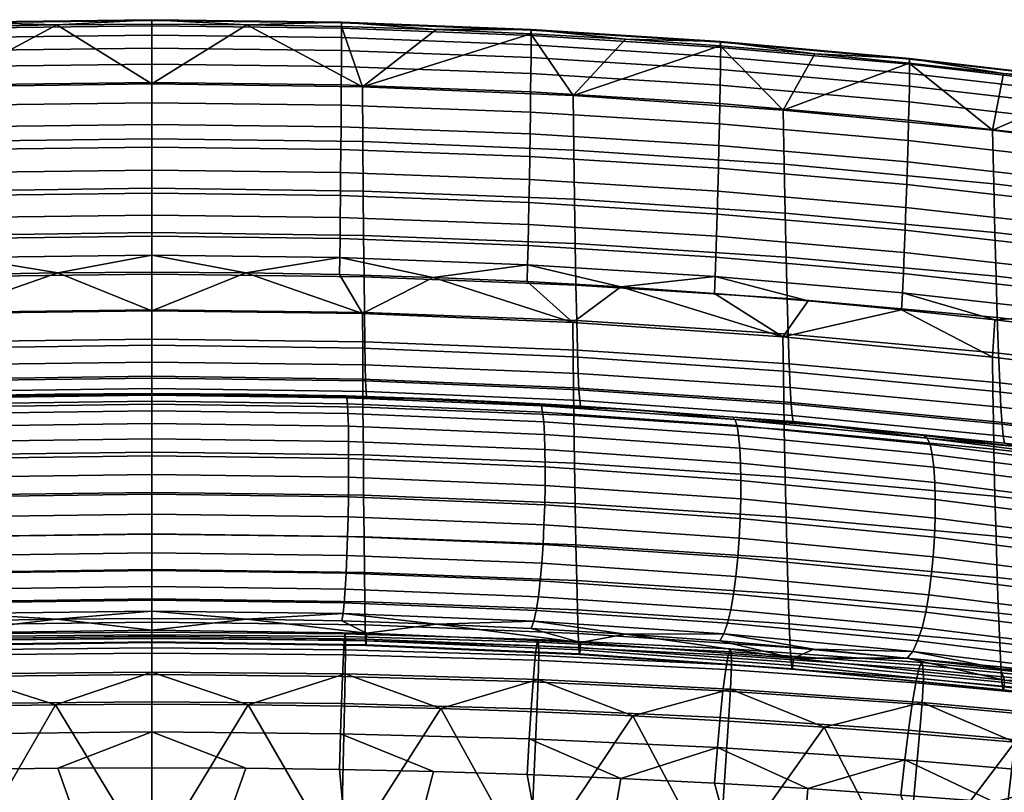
# Model space of a CAD drawing. Header units: millimetres. Extents: x -510 to 510, y -310 to 310.
# Tile 38 of 49: x 237 to 369, y 199 to 302. Entities that reach past the tile are written whole.
import ezdxf

# ---------------------------------------------------------------- set-up
doc = ezdxf.new("R2010")
doc.units = ezdxf.units.MM
doc.layers.add('operadlo', color=7, linetype='Continuous')
doc.layers.add('sedak', color=7, linetype='Continuous')

msp = doc.modelspace()

# ---------------------------------------------------------------- meshes
at = {"layer": 'operadlo'}
mesh = msp.add_polyface(dxfattribs=at)
corners = [(229.67, 301.68, 806.62), (255, 302, 806.55), (255, 302.1, 804.45), (229.68, 301.77, 804.51), (229.67, 300.97, 808.42), (255, 301.29, 808.36), (229.68, 299.71, 809.92), (255, 300.03, 809.85), (229.68, 297.99, 811.08), (255, 298.31, 811.01), (229.69, 295.87, 811.9), (255, 296.18, 811.82), (229.71, 293.41, 812.36), (255, 293.73, 812.28), (229.73, 290.7, 812.44), (255, 291.01, 812.36), (229.75, 287.79, 812.12), (255, 288.1, 812.05), (229.77, 284.77, 811.4), (255, 285.08, 811.33), (229.8, 281.7, 810.26), (255, 282.01, 810.18), (229.82, 278.65, 808.68), (255, 278.96, 808.6), (204.36, 300.71, 806.8), (204.38, 300.8, 804.68), (204.36, 300, 808.62), (204.37, 298.76, 810.12), (204.38, 297.04, 811.29), (204.41, 294.92, 812.12), (204.44, 292.47, 812.58), (204.47, 289.76, 812.66), (204.51, 286.86, 812.36), (204.56, 283.84, 811.64), (204.61, 280.77, 810.49), (204.67, 277.72, 808.91), (242.34, 301.43, 802.08), (229.69, 301.19, 802.12), (255, 301.51, 802.06), (217.04, 300.78, 802.19), (204.4, 300.21, 802.28), (226.83, 285.84, 757.5), (198.69, 284.71, 757.97), (198.78, 291.98, 780.27), (226.88, 293.14, 779.94), (226.78, 279.23, 734.84), (198.59, 278.13, 735.45), (255, 286.22, 757.34), (255, 293.52, 779.83), (255, 279.6, 734.64)]
mesh.append_faces([[corners[k] for k in face] for face in [(0, 1, 2, 3), (4, 5, 1, 0), (6, 7, 5, 4), (8, 9, 7, 6), (10, 11, 9, 8), (12, 13, 11, 10), (14, 15, 13, 12), (16, 17, 15, 14), (18, 19, 17, 16), (20, 21, 19, 18), (22, 23, 21, 20), (24, 0, 3, 25), (26, 4, 0, 24), (27, 6, 4, 26), (28, 8, 6, 27), (29, 10, 8, 28), (30, 12, 10, 29), (31, 14, 12, 30), (32, 16, 14, 31), (33, 18, 16, 32), (34, 20, 18, 33), (35, 22, 20, 34), (3, 36, 37, 37), (2, 38, 36, 36), (3, 37, 39, 39), (25, 39, 40, 40), (3, 2, 36, 36), (25, 3, 39, 39), (41, 42, 43, 44), (45, 46, 42, 41), (47, 41, 44, 48), (49, 45, 41, 47), (39, 44, 40, 40), (44, 43, 40, 40), (44, 39, 37, 37), (44, 36, 48, 48), (38, 48, 36, 36), (37, 36, 44, 44)]])
mesh = msp.add_polyface(dxfattribs=at)
corners = [(280.33, 301.68, 806.62), (280.32, 301.77, 804.51), (255, 302.1, 804.45), (255, 302, 806.55), (280.33, 300.97, 808.42), (255, 301.29, 808.36), (280.32, 299.71, 809.92), (255, 300.03, 809.85), (280.32, 297.99, 811.08), (255, 298.31, 811.01), (280.31, 295.87, 811.9), (255, 296.18, 811.82), (280.29, 293.41, 812.36), (255, 293.73, 812.28), (280.27, 290.7, 812.44), (255, 291.01, 812.36), (280.25, 287.79, 812.12), (255, 288.1, 812.05), (280.23, 284.77, 811.4), (255, 285.08, 811.33), (280.2, 281.7, 810.26), (255, 282.01, 810.18), (280.18, 278.65, 808.68), (255, 278.96, 808.6), (305.64, 300.71, 806.8), (305.62, 300.8, 804.68), (305.64, 300, 808.62), (305.63, 298.76, 810.12), (305.62, 297.04, 811.29), (305.59, 294.92, 812.12), (305.56, 292.47, 812.58), (305.53, 289.76, 812.66), (305.49, 286.86, 812.36), (305.44, 283.84, 811.64), (305.39, 280.77, 810.49), (305.33, 277.72, 808.91), (280.31, 301.19, 802.12), (267.66, 301.43, 802.08), (255, 301.51, 802.06), (292.96, 300.78, 802.19), (305.6, 300.21, 802.28), (283.17, 285.84, 757.5), (283.12, 293.14, 779.94), (311.22, 291.98, 780.27), (311.31, 284.71, 757.97), (283.22, 279.23, 734.84), (311.41, 278.13, 735.45), (255, 286.22, 757.34), (255, 293.52, 779.83), (255, 279.6, 734.64)]
mesh.append_faces([[corners[k] for k in face] for face in [(0, 1, 2, 3), (4, 0, 3, 5), (6, 4, 5, 7), (8, 6, 7, 9), (10, 8, 9, 11), (12, 10, 11, 13), (14, 12, 13, 15), (16, 14, 15, 17), (18, 16, 17, 19), (20, 18, 19, 21), (22, 20, 21, 23), (24, 25, 1, 0), (26, 24, 0, 4), (27, 26, 4, 6), (28, 27, 6, 8), (29, 28, 8, 10), (30, 29, 10, 12), (31, 30, 12, 14), (32, 31, 14, 16), (33, 32, 16, 18), (34, 33, 18, 20), (35, 34, 20, 22), (1, 36, 37, 37), (2, 37, 38, 38), (1, 39, 36, 36), (25, 40, 39, 39), (1, 37, 2, 2), (25, 39, 1, 1), (41, 42, 43, 44), (45, 41, 44, 46), (47, 48, 42, 41), (49, 47, 41, 45), (39, 40, 42, 42), (42, 36, 39, 39), (42, 48, 37, 37), (38, 37, 48, 48), (36, 42, 37, 37)]])
mesh = msp.add_polyface(dxfattribs=at)
corners = [(311.25, 257.12, 778.28), (339.29, 255.21, 778.9), (339.23, 259.77, 788.67), (311.2, 261.71, 788.15), (311.29, 253, 768.31), (339.35, 251.11, 769.04), (317.6, 266.45, 798), (305.09, 267.15, 797.85), (330.91, 299.1, 807.11), (330.89, 299.18, 804.97), (305.62, 300.8, 804.68), (305.64, 300.71, 806.8), (330.92, 298.4, 808.94), (305.64, 300, 808.62), (330.91, 297.16, 810.45), (305.63, 298.76, 810.12), (330.88, 295.45, 811.64), (305.62, 297.04, 811.29), (330.85, 293.34, 812.47), (305.59, 294.92, 812.12), (330.81, 290.9, 812.94), (305.56, 292.47, 812.58), (330.75, 288.19, 813.03), (305.53, 289.76, 812.66), (330.69, 285.3, 812.73), (305.49, 286.86, 812.36), (330.62, 282.29, 812.01), (305.44, 283.84, 811.64), (330.54, 279.22, 810.86), (305.39, 280.77, 810.49), (330.46, 276.17, 809.28), (305.33, 277.72, 808.91), (330.38, 273.22, 807.23), (305.28, 274.77, 806.87), (330.28, 270.42, 804.71), (305.22, 271.97, 804.35), (330.19, 267.85, 801.7), (305.15, 269.41, 801.35), (318.24, 299.48, 802.41), (305.6, 300.21, 802.28), (330.86, 298.59, 802.56), (292.57, 267.7, 797.73), (306.99, 250.56, 516.96), (293.86, 251.45, 518.68), (306.77, 250.83, 519.59), (311.31, 284.71, 757.97), (311.22, 291.98, 780.27), (339.26, 290.04, 780.83), (339.39, 282.83, 758.75), (311.41, 278.13, 735.45), (339.52, 276.29, 736.46), (311.5, 272.23, 712.74), (339.65, 270.42, 713.98), (311.61, 266.69, 688.21), (339.79, 264.88, 689.69), (311.71, 261.95, 663.51), (339.93, 260.14, 665.25), (311.81, 258.02, 638.67), (340.07, 256.19, 640.66), (311.91, 254.9, 613.71), (340.21, 253.03, 615.96), (312.01, 252.73, 590.35), (340.35, 250.81, 592.84), (283.12, 293.14, 779.94), (319.66, 250.03, 520.76), (312.2, 250.54, 543.49)]
mesh.append_faces([[corners[k] for k in face] for face in [(0, 1, 2, 3), (4, 5, 1, 0), (3, 6, 7, 7), (3, 2, 6, 6), (8, 9, 10, 11), (12, 8, 11, 13), (14, 12, 13, 15), (16, 14, 15, 17), (18, 16, 17, 19), (20, 18, 19, 21), (22, 20, 21, 23), (24, 22, 23, 25), (26, 24, 25, 27), (28, 26, 27, 29), (30, 28, 29, 31), (32, 30, 31, 33), (34, 32, 33, 35), (36, 34, 35, 37), (10, 38, 39, 39), (9, 40, 38, 38), (38, 10, 9, 9), (6, 37, 7, 7), (41, 7, 37, 37), (6, 36, 37, 37), (42, 43, 44, 44), (45, 46, 47, 48), (49, 45, 48, 50), (51, 49, 50, 52), (53, 51, 52, 54), (55, 53, 54, 56), (57, 55, 56, 58), (59, 57, 58, 60), (61, 59, 60, 62), (46, 39, 38, 38), (40, 46, 38, 38), (63, 39, 46, 46), (64, 44, 65, 65)]])
mesh = msp.add_polyface(dxfattribs=at)
corners = [(339.29, 255.21, 778.9), (367.25, 252.53, 779.76), (367.18, 257.06, 789.4), (339.23, 259.77, 788.67), (339.35, 251.11, 769.04), (367.32, 248.47, 770.04), (355.05, 263.39, 798.65), (330.09, 265.58, 798.18), (317.6, 266.45, 798), (342.58, 264.57, 798.4), (356.14, 296.84, 807.52), (356.11, 296.92, 805.37), (330.89, 299.18, 804.97), (330.91, 299.1, 807.11), (356.14, 296.15, 809.37), (330.92, 298.4, 808.94), (356.13, 294.92, 810.9), (330.91, 297.16, 810.45), (356.1, 293.22, 812.1), (330.88, 295.45, 811.64), (356.06, 291.12, 812.94), (330.85, 293.34, 812.47), (356, 288.69, 813.42), (330.81, 290.9, 812.94), (355.93, 285.99, 813.52), (330.75, 288.19, 813.03), (355.85, 283.11, 813.22), (330.69, 285.3, 812.73), (355.75, 280.1, 812.51), (330.62, 282.29, 812.01), (355.65, 277.04, 811.37), (330.54, 279.22, 810.86), (355.54, 274, 809.78), (330.46, 276.17, 809.28), (355.43, 271.04, 807.73), (330.38, 273.22, 807.23), (355.3, 268.24, 805.2), (330.28, 270.42, 804.71), (355.18, 265.67, 802.18), (330.19, 267.85, 801.7), (343.47, 297.53, 802.73), (330.86, 298.59, 802.56), (356.07, 296.31, 802.94), (339.39, 282.83, 758.75), (339.26, 290.04, 780.83), (367.21, 287.34, 781.61), (367.36, 280.2, 759.84), (339.52, 276.29, 736.46), (367.51, 273.72, 737.86), (339.65, 270.42, 713.98), (367.67, 267.88, 715.71), (339.79, 264.88, 689.69), (367.83, 262.36, 691.77), (339.93, 260.14, 665.25), (367.99, 257.61, 667.68), (340.07, 256.19, 640.66), (368.16, 253.63, 643.45), (340.21, 253.03, 615.96), (368.32, 250.42, 619.1), (340.35, 250.81, 592.84), (368.48, 248.13, 596.3), (312.11, 251.28, 566.94), (312.01, 252.73, 590.35), (340.48, 249.29, 569.65), (311.22, 291.98, 780.27)]
mesh.append_faces([[corners[k] for k in face] for face in [(0, 1, 2, 3), (4, 5, 1, 0), (3, 2, 6, 6), (3, 7, 8, 8), (3, 9, 7, 7), (6, 9, 3, 3), (10, 11, 12, 13), (14, 10, 13, 15), (16, 14, 15, 17), (18, 16, 17, 19), (20, 18, 19, 21), (22, 20, 21, 23), (24, 22, 23, 25), (26, 24, 25, 27), (28, 26, 27, 29), (30, 28, 29, 31), (32, 30, 31, 33), (34, 32, 33, 35), (36, 34, 35, 37), (38, 36, 37, 39), (12, 40, 41, 41), (11, 42, 40, 40), (11, 40, 12, 12), (39, 9, 6, 38), (39, 8, 7, 7), (39, 7, 9, 9), (43, 44, 45, 46), (47, 43, 46, 48), (49, 47, 48, 50), (51, 49, 50, 52), (53, 51, 52, 54), (55, 53, 54, 56), (57, 55, 56, 58), (59, 57, 58, 60), (61, 62, 59, 63), (41, 40, 44, 44), (64, 41, 44, 44), (42, 44, 40, 40)]])
mesh = msp.add_polyface(dxfattribs=at)
corners = [(367.25, 252.53, 779.76), (391.69, 249.61, 780.72), (391.62, 254.08, 790.2), (367.18, 257.06, 789.4), (367.32, 248.47, 770.04), (391.77, 245.6, 771.15), (367.39, 244.81, 760.24), (391.84, 241.98, 761.51), (379.94, 260.57, 799.25), (367.5, 262.06, 798.94), (355.05, 263.39, 798.65), (381.29, 293.93, 808.05), (381.26, 294, 805.88), (356.11, 296.92, 805.37), (356.14, 296.84, 807.52), (381.3, 293.25, 809.91), (356.14, 296.15, 809.37), (381.28, 292.03, 811.46), (356.13, 294.92, 810.9), (381.25, 290.34, 812.67), (356.1, 293.22, 812.1), (381.19, 288.25, 813.53), (356.06, 291.12, 812.94), (381.12, 285.83, 814.02), (356, 288.69, 813.42), (381.03, 283.15, 814.13), (355.93, 285.99, 813.52), (380.93, 280.28, 813.84), (355.85, 283.11, 813.22), (380.82, 277.28, 813.13), (355.75, 280.1, 812.51), (380.69, 274.23, 811.99), (355.65, 277.04, 811.37), (380.55, 271.19, 810.41), (355.54, 274, 809.78), (380.41, 268.24, 808.36), (355.43, 271.04, 807.73), (380.26, 265.44, 805.82), (355.3, 268.24, 805.2), (380.1, 262.86, 802.79), (355.18, 265.67, 802.18), (381.21, 293.39, 803.43), (368.65, 294.93, 803.17), (356.07, 296.31, 802.94), (358.5, 246.27, 523.1), (358.05, 246.6, 525.82), (370.74, 245.1, 528.02), (345.31, 247.92, 523.88), (367.36, 280.2, 759.84), (367.21, 287.34, 781.61), (393.56, 284.08, 782.54), (393.72, 277.03, 761.15), (367.51, 273.72, 737.86), (393.87, 270.61, 739.56), (367.67, 267.88, 715.71), (394.03, 264.82, 717.79), (340.61, 248.47, 546.44), (340.48, 249.29, 569.65), (368.63, 246.51, 573.45), (368.78, 245.58, 550.57), (339.26, 290.04, 780.83)]
mesh.append_faces([[corners[k] for k in face] for face in [(0, 1, 2, 3), (4, 5, 1, 0), (6, 7, 5, 4), (3, 2, 8, 9), (9, 10, 3, 3), (11, 12, 13, 14), (15, 11, 14, 16), (17, 15, 16, 18), (19, 17, 18, 20), (21, 19, 20, 22), (23, 21, 22, 24), (25, 23, 24, 26), (27, 25, 26, 28), (29, 27, 28, 30), (31, 29, 30, 32), (33, 31, 32, 34), (35, 33, 34, 36), (37, 35, 36, 38), (39, 37, 38, 40), (12, 41, 42, 42), (13, 42, 43, 43), (12, 42, 13, 13), (39, 40, 9, 9), (8, 39, 9, 9), (9, 40, 10, 10), (44, 45, 46, 46), (44, 47, 45, 45), (48, 49, 50, 51), (52, 48, 51, 53), (54, 52, 53, 55), (56, 57, 58, 59), (60, 43, 49, 49), (41, 50, 49, 49), (42, 41, 49, 49), (49, 43, 42, 42), (59, 46, 45, 45), (56, 59, 45, 45)]])
mesh = msp.add_polyface(dxfattribs=at)
corners = [(391.69, 249.61, 780.72), (416.02, 246.49, 781.81), (415.96, 250.82, 791.11), (391.62, 254.08, 790.2), (391.77, 245.6, 771.15), (416.09, 242.58, 772.42), (404.77, 257.24, 799.97), (392.36, 258.96, 799.6), (379.94, 260.57, 799.25), (406.35, 290.37, 808.66), (406.32, 290.43, 806.49), (381.26, 294, 805.88), (381.29, 293.93, 808.05), (406.36, 289.69, 810.53), (381.3, 293.25, 809.91), (406.34, 288.49, 812.09), (381.28, 292.03, 811.46), (406.29, 286.81, 813.31), (381.25, 290.34, 812.67), (406.22, 284.74, 814.18), (381.19, 288.25, 813.53), (406.13, 282.33, 814.68), (381.12, 285.83, 814.02), (406.03, 279.67, 814.8), (381.03, 283.15, 814.13), (405.91, 276.81, 814.52), (380.93, 280.28, 813.84), (405.77, 273.84, 813.83), (380.82, 277.28, 813.13), (405.62, 270.8, 812.7), (380.69, 274.23, 811.99), (405.46, 267.79, 811.12), (380.55, 271.19, 810.41), (405.29, 264.85, 809.07), (380.41, 268.24, 808.36), (405.12, 262.07, 806.54), (380.26, 265.44, 805.82), (404.95, 259.51, 803.52), (380.1, 262.86, 802.79), (393.75, 291.69, 803.72), (381.21, 293.39, 803.43), (406.25, 289.83, 804.03), (393.72, 277.03, 761.15), (393.56, 284.08, 782.54), (419.78, 280.13, 783.68), (419.92, 273.19, 762.74), (393.87, 270.61, 739.56), (420.06, 266.85, 741.61), (394.03, 264.82, 717.79), (420.2, 261.12, 720.31), (394.2, 259.32, 694.28), (420.34, 255.64, 697.31), (367.83, 262.36, 691.77), (367.67, 267.88, 715.71), (367.99, 257.61, 667.68), (394.37, 254.56, 670.61), (368.16, 253.63, 643.45), (394.53, 250.54, 646.81), (368.32, 250.42, 619.1), (394.7, 247.27, 622.89), (368.48, 248.13, 596.3), (394.86, 244.89, 600.49), (368.63, 246.51, 573.45), (395.02, 243.16, 578.04)]
mesh.append_faces([[corners[k] for k in face] for face in [(0, 1, 2, 3), (4, 5, 1, 0), (3, 6, 7, 7), (3, 2, 6, 6), (8, 3, 7, 7), (9, 10, 11, 12), (13, 9, 12, 14), (15, 13, 14, 16), (17, 15, 16, 18), (19, 17, 18, 20), (21, 19, 20, 22), (23, 21, 22, 24), (25, 23, 24, 26), (27, 25, 26, 28), (29, 27, 28, 30), (31, 29, 30, 32), (33, 31, 32, 34), (35, 33, 34, 36), (37, 35, 36, 38), (11, 39, 40, 40), (41, 39, 10, 10), (10, 39, 11, 11), (37, 38, 7, 7), (38, 8, 7, 7), (37, 7, 6, 6), (42, 43, 44, 45), (46, 42, 45, 47), (48, 46, 47, 49), (50, 48, 49, 51), (52, 53, 48, 50), (54, 52, 50, 55), (56, 54, 55, 57), (58, 56, 57, 59), (60, 58, 59, 61), (62, 60, 61, 63), (39, 41, 43, 43), (40, 39, 43, 43)]])
mesh = msp.add_polyface(dxfattribs=at)
corners = [(226.86, 258.27, 777.9), (226.88, 262.88, 787.84), (198.8, 261.71, 788.15), (198.75, 257.12, 778.28), (226.84, 254.14, 767.88), (198.71, 253, 768.31), (255, 258.66, 777.78), (255, 263.27, 787.73), (255, 254.52, 767.74), (255, 250.8, 757.61), (226.82, 250.42, 757.77), (229.95, 268.09, 797.65), (217.43, 267.7, 797.73), (242.47, 268.33, 797.6), (255, 268.41, 797.58), (229.85, 275.7, 806.64), (255, 276.01, 806.57), (255, 278.96, 808.6), (229.82, 278.65, 808.68), (229.88, 272.91, 804.13), (255, 273.22, 804.06), (229.91, 270.35, 801.14), (255, 270.66, 801.07), (204.72, 274.77, 806.87), (204.67, 277.72, 808.91), (204.78, 271.97, 804.35), (204.85, 269.41, 801.35), (204.91, 267.15, 797.85), (226.73, 273.32, 712), (198.5, 272.23, 712.74), (198.59, 278.13, 735.45), (226.78, 279.23, 734.84), (226.67, 267.77, 687.31), (198.39, 266.69, 688.21), (226.62, 263.04, 662.46), (198.29, 261.95, 663.51), (226.56, 259.12, 637.47), (198.19, 258.02, 638.67), (226.51, 256.03, 612.36), (198.09, 254.9, 613.71), (226.46, 253.89, 588.86), (197.99, 252.73, 590.35), (226.41, 252.47, 565.3), (197.89, 251.28, 566.94), (255, 273.69, 711.75), (255, 279.6, 734.64), (255, 268.13, 687.01), (255, 263.4, 662.11), (255, 259.49, 637.07), (255, 256.4, 611.91), (255, 254.28, 588.36), (255, 252.87, 564.75), (255, 252.19, 541.12), (226.36, 251.78, 541.71)]
mesh.append_faces([[corners[k] for k in face] for face in [(0, 1, 2, 3), (4, 0, 3, 5), (6, 7, 1, 0), (8, 6, 0, 4), (9, 8, 4, 10), (1, 11, 12, 12), (1, 12, 2, 2), (1, 13, 11, 11), (7, 13, 1, 1), (7, 14, 13, 13), (15, 16, 17, 18), (19, 20, 16, 15), (21, 22, 20, 19), (23, 15, 18, 24), (25, 19, 15, 23), (26, 21, 19, 25), (21, 13, 22, 22), (26, 12, 21, 21), (13, 14, 22, 22), (11, 13, 21, 21), (12, 26, 27, 27), (11, 21, 12, 12), (28, 29, 30, 31), (32, 33, 29, 28), (34, 35, 33, 32), (36, 37, 35, 34), (38, 39, 37, 36), (40, 41, 39, 38), (42, 43, 41, 40), (44, 28, 31, 45), (46, 32, 28, 44), (47, 34, 32, 46), (48, 36, 34, 47), (49, 38, 36, 48), (50, 40, 38, 49), (51, 42, 40, 50), (52, 53, 42, 51)]])
mesh = msp.add_polyface(dxfattribs=at)
corners = [(283.14, 258.27, 777.9), (311.25, 257.12, 778.28), (311.2, 261.71, 788.15), (283.12, 262.88, 787.84), (283.16, 254.14, 767.88), (311.29, 253, 768.31), (255, 258.66, 777.78), (255, 263.27, 787.73), (255, 254.52, 767.74), (255, 250.8, 757.61), (283.18, 250.42, 757.77), (305.09, 267.15, 797.85), (292.57, 267.7, 797.73), (280.05, 268.09, 797.65), (267.53, 268.33, 797.6), (255, 268.41, 797.58), (280.15, 275.7, 806.64), (280.18, 278.65, 808.68), (255, 278.96, 808.6), (255, 276.01, 806.57), (280.12, 272.91, 804.13), (255, 273.22, 804.06), (280.09, 270.35, 801.14), (255, 270.66, 801.07), (305.28, 274.77, 806.87), (305.33, 277.72, 808.91), (305.22, 271.97, 804.35), (305.15, 269.41, 801.35), (283.27, 273.32, 712), (283.22, 279.23, 734.84), (311.41, 278.13, 735.45), (311.5, 272.23, 712.74), (283.33, 267.77, 687.31), (311.61, 266.69, 688.21), (283.38, 263.04, 662.46), (311.71, 261.95, 663.51), (283.44, 259.12, 637.47), (311.81, 258.02, 638.67), (283.49, 256.03, 612.36), (311.91, 254.9, 613.71), (283.54, 253.89, 588.86), (312.01, 252.73, 590.35), (283.59, 252.47, 565.3), (312.11, 251.28, 566.94), (255, 273.69, 711.75), (255, 279.6, 734.64), (255, 268.13, 687.01), (255, 263.4, 662.11), (255, 259.49, 637.07), (255, 256.4, 611.91), (255, 254.28, 588.36), (255, 252.87, 564.75), (255, 252.19, 541.12), (283.64, 251.78, 541.71)]
mesh.append_faces([[corners[k] for k in face] for face in [(0, 1, 2, 3), (4, 5, 1, 0), (6, 0, 3, 7), (8, 4, 0, 6), (9, 10, 4, 8), (2, 11, 12, 12), (3, 12, 13, 13), (3, 2, 12, 12), (3, 13, 14, 14), (7, 3, 14, 14), (7, 14, 15, 15), (16, 17, 18, 19), (20, 16, 19, 21), (22, 20, 21, 23), (24, 25, 17, 16), (26, 24, 16, 20), (27, 26, 20, 22), (22, 23, 14, 14), (27, 22, 12, 12), (14, 23, 15, 15), (13, 22, 14, 14), (13, 12, 22, 22), (28, 29, 30, 31), (32, 28, 31, 33), (34, 32, 33, 35), (36, 34, 35, 37), (38, 36, 37, 39), (40, 38, 39, 41), (42, 40, 41, 43), (44, 45, 29, 28), (46, 44, 28, 32), (47, 46, 32, 34), (48, 47, 34, 36), (49, 48, 36, 38), (50, 49, 38, 40), (51, 50, 40, 42), (52, 51, 42, 53)]])
mesh = msp.add_polyface(dxfattribs=at)
corners = [(283.18, 250.42, 757.77), (311.33, 249.3, 758.27), (311.29, 253, 768.31), (283.16, 254.14, 767.88), (283.23, 244.02, 737.35), (311.42, 242.92, 737.97), (283.27, 238.64, 716.71), (311.5, 237.55, 717.45), (283.33, 233.09, 692.02), (311.61, 232.01, 692.92), (283.38, 228.35, 667.17), (311.71, 227.27, 668.22), (283.44, 224.44, 642.18), (311.81, 223.34, 643.38), (283.49, 221.35, 617.08), (311.91, 220.22, 618.43), (283.53, 219.46, 595.84), (312, 218.31, 597.32), (283.58, 218.6, 574.49), (312.09, 217.42, 576.1), (283.6, 218.7, 563.77), (312.13, 217.49, 565.44), (283.62, 219.23, 553), (312.17, 218, 554.74), (283.65, 220.23, 542.19), (312.22, 218.98, 543.99), (293, 221.45, 531.79), (280.34, 221.87, 531.19), (281.11, 250.83, 513.29), (281.02, 251.63, 515.43), (306.99, 250.56, 516.96), (307.16, 249.75, 514.79), (281.18, 249.54, 511.62), (307.3, 248.45, 513.09), (281.23, 247.85, 510.41), (307.4, 246.76, 511.85), (281.26, 245.82, 509.66), (307.47, 244.73, 511.07), (281.27, 243.53, 509.36), (307.49, 242.44, 510.75), (281.26, 241.04, 509.52), (307.48, 239.96, 510.89), (281.24, 238.44, 510.14), (307.43, 237.36, 511.49), (281.19, 235.78, 511.21), (281.24, 238.44, 510.14), (307.43, 237.36, 511.49), (307.34, 234.71, 512.55), (281.13, 233.15, 512.72), (307.21, 232.09, 514.07), (281.04, 230.61, 514.69), (307.04, 229.57, 516.03), (280.94, 228.24, 517.1), (306.84, 227.21, 518.45), (280.82, 226.11, 519.96), (306.59, 225.08, 521.33), (280.68, 224.29, 523.26), (306.31, 223.27, 524.65), (280.52, 222.85, 527.01), (305.99, 221.84, 528.42), (280.92, 251.89, 518.03), (293.86, 251.45, 518.68), (305.63, 220.87, 532.64), (283.64, 251.78, 541.71), (283.59, 252.47, 565.3), (312.11, 251.28, 566.94), (312.2, 250.54, 543.49), (306.77, 250.83, 519.59)]
mesh.append_faces([[corners[k] for k in face] for face in [(0, 1, 2, 3), (4, 5, 1, 0), (6, 7, 5, 4), (8, 9, 7, 6), (10, 11, 9, 8), (12, 13, 11, 10), (14, 15, 13, 12), (16, 17, 15, 14), (18, 19, 17, 16), (20, 21, 19, 18), (22, 23, 21, 20), (24, 25, 23, 22), (25, 24, 26, 26), (27, 26, 24, 24), (28, 29, 30, 31), (32, 28, 31, 33), (34, 32, 33, 35), (36, 34, 35, 37), (38, 36, 37, 39), (40, 38, 39, 41), (42, 40, 41, 43), (44, 45, 46, 47), (48, 44, 47, 49), (50, 48, 49, 51), (52, 50, 51, 53), (54, 52, 53, 55), (56, 54, 55, 57), (58, 56, 57, 59), (29, 60, 61, 61), (30, 29, 61, 61), (58, 59, 26, 26), (59, 62, 26, 26), (58, 26, 27, 27), (63, 64, 65, 66), (66, 67, 63, 63), (63, 61, 60, 60), (61, 63, 67, 67)]])
mesh = msp.add_polyface(dxfattribs=at)
corners = [(311.33, 249.3, 758.27), (339.41, 247.43, 759.09), (339.35, 251.11, 769.04), (311.29, 253, 768.31), (311.42, 242.92, 737.97), (339.53, 241.08, 739), (311.5, 237.55, 717.45), (339.65, 235.74, 718.69), (311.61, 232.01, 692.92), (339.79, 230.2, 694.41), (311.71, 227.27, 668.22), (339.93, 225.46, 669.96), (311.81, 223.34, 643.38), (340.07, 221.51, 645.38), (311.91, 220.22, 618.43), (340.21, 218.35, 620.67), (312, 218.31, 597.32), (340.33, 216.39, 599.78), (312.09, 217.42, 576.1), (340.45, 215.44, 578.78), (312.13, 217.49, 565.44), (340.51, 215.49, 568.22), (312.17, 218, 554.74), (340.57, 215.95, 557.62), (312.22, 218.98, 543.99), (340.63, 216.9, 546.98), (330.81, 219.21, 535.06), (318.23, 220.12, 533.73), (305.63, 220.87, 532.64), (293, 221.45, 531.79), (307.16, 249.75, 514.79), (306.99, 250.56, 516.96), (332.83, 248.77, 519.51), (333.1, 247.94, 517.3), (307.3, 248.45, 513.09), (333.31, 246.64, 515.55), (307.4, 246.76, 511.85), (333.47, 244.94, 514.27), (307.47, 244.73, 511.07), (333.57, 242.91, 513.46), (307.49, 242.44, 510.75), (333.61, 240.62, 513.11), (307.48, 239.96, 510.89), (333.59, 238.15, 513.22), (307.43, 237.36, 511.49), (333.52, 235.56, 513.8), (307.34, 234.71, 512.55), (307.43, 237.36, 511.49), (333.52, 235.56, 513.8), (333.38, 232.93, 514.84), (307.21, 232.09, 514.07), (333.19, 230.32, 516.34), (307.04, 229.57, 516.03), (332.94, 227.81, 518.31), (306.84, 227.21, 518.45), (332.63, 225.47, 520.74), (306.59, 225.08, 521.33), (332.27, 223.37, 523.63), (306.31, 223.27, 524.65), (331.84, 221.58, 526.98), (305.99, 221.84, 528.42), (331.35, 220.17, 530.79), (319.66, 250.03, 520.76), (306.77, 250.83, 519.59), (312.2, 250.54, 543.49), (312.11, 251.28, 566.94), (340.48, 249.29, 569.65), (340.61, 248.47, 546.44), (332.5, 249.06, 522.19)]
mesh.append_faces([[corners[k] for k in face] for face in [(0, 1, 2, 3), (4, 5, 1, 0), (6, 7, 5, 4), (8, 9, 7, 6), (10, 11, 9, 8), (12, 13, 11, 10), (14, 15, 13, 12), (16, 17, 15, 14), (18, 19, 17, 16), (20, 21, 19, 18), (22, 23, 21, 20), (24, 25, 23, 22), (26, 25, 27, 27), (28, 27, 24, 24), (25, 24, 27, 27), (29, 28, 24, 24), (30, 31, 32, 33), (34, 30, 33, 35), (36, 34, 35, 37), (38, 36, 37, 39), (40, 38, 39, 41), (42, 40, 41, 43), (44, 42, 43, 45), (46, 47, 48, 49), (50, 46, 49, 51), (52, 50, 51, 53), (54, 52, 53, 55), (56, 54, 55, 57), (58, 56, 57, 59), (60, 58, 59, 61), (62, 32, 31, 31), (31, 63, 62, 62), (60, 61, 27, 27), (60, 27, 28, 28), (27, 61, 26, 26), (64, 65, 66, 67), (64, 68, 62, 62)]])
mesh = msp.add_polyface(dxfattribs=at)
corners = [(255, 244.39, 737.14), (255, 250.8, 757.61), (226.82, 250.42, 757.77), (226.77, 244.02, 737.35), (255, 239.01, 716.46), (226.73, 238.64, 716.71), (255, 233.45, 691.73), (226.67, 233.09, 692.02), (255, 228.72, 666.83), (226.62, 228.35, 667.17), (255, 224.81, 641.78), (226.56, 224.44, 642.18), (255, 221.72, 616.62), (226.51, 221.35, 617.08), (255, 219.84, 595.34), (226.47, 219.46, 595.84), (255, 219, 573.96), (226.42, 218.6, 574.49), (255, 219.1, 563.21), (226.4, 218.7, 563.77), (255, 219.64, 552.42), (226.38, 219.23, 553), (255, 220.65, 541.59), (226.35, 220.23, 542.19), (242.33, 222.12, 530.82), (229.66, 221.87, 531.19), (255, 222.2, 530.7), (255, 251.19, 512.8), (228.89, 250.83, 513.29), (228.98, 251.63, 515.43), (255, 251.99, 514.92), (255, 249.91, 511.14), (228.82, 249.54, 511.62), (255, 248.21, 509.94), (228.77, 247.85, 510.41), (255, 246.18, 509.19), (228.74, 245.82, 509.66), (255, 243.89, 508.91), (228.73, 243.53, 509.36), (255, 241.4, 509.07), (228.74, 241.04, 509.52), (255, 238.8, 509.7), (228.76, 238.44, 510.14), (255, 236.14, 510.77), (228.81, 235.78, 511.21), (228.76, 238.44, 510.14), (255, 238.8, 509.7), (255, 233.5, 512.28), (228.87, 233.15, 512.72), (255, 230.96, 514.25), (228.96, 230.61, 514.69), (255, 228.59, 516.66), (229.06, 228.24, 517.1), (255, 226.46, 519.51), (229.18, 226.11, 519.96), (255, 224.63, 522.8), (229.32, 224.29, 523.26), (255, 223.19, 526.53), (229.48, 222.85, 527.01), (242.04, 252.15, 517.64), (229.08, 251.89, 518.03), (255, 252.24, 517.51), (255, 252.19, 541.12), (226.36, 251.78, 541.71)]
mesh.append_faces([[corners[k] for k in face] for face in [(0, 1, 2, 3), (4, 0, 3, 5), (6, 4, 5, 7), (8, 6, 7, 9), (10, 8, 9, 11), (12, 10, 11, 13), (14, 12, 13, 15), (16, 14, 15, 17), (18, 16, 17, 19), (20, 18, 19, 21), (22, 20, 21, 23), (23, 24, 22, 22), (23, 25, 24, 24), (22, 24, 26, 26), (27, 28, 29, 30), (31, 32, 28, 27), (33, 34, 32, 31), (35, 36, 34, 33), (37, 38, 36, 35), (39, 40, 38, 37), (41, 42, 40, 39), (43, 44, 45, 46), (47, 48, 44, 43), (49, 50, 48, 47), (51, 52, 50, 49), (53, 54, 52, 51), (55, 56, 54, 53), (57, 58, 56, 55), (59, 29, 60, 60), (30, 29, 59, 59), (59, 61, 30, 30), (57, 24, 58, 58), (58, 24, 25, 25), (57, 26, 24, 24), (62, 59, 63, 63), (62, 61, 59, 59), (60, 63, 59, 59)]])
mesh = msp.add_polyface(dxfattribs=at)
corners = [(255, 244.39, 737.14), (283.23, 244.02, 737.35), (283.18, 250.42, 757.77), (255, 250.8, 757.61), (255, 239.01, 716.46), (283.27, 238.64, 716.71), (255, 233.45, 691.73), (283.33, 233.09, 692.02), (255, 228.72, 666.83), (283.38, 228.35, 667.17), (255, 224.81, 641.78), (283.44, 224.44, 642.18), (255, 221.72, 616.62), (283.49, 221.35, 617.08), (255, 219.84, 595.34), (283.53, 219.46, 595.84), (255, 219, 573.96), (283.58, 218.6, 574.49), (255, 219.1, 563.21), (283.6, 218.7, 563.77), (255, 219.64, 552.42), (283.62, 219.23, 553), (255, 220.65, 541.59), (283.65, 220.23, 542.19), (267.67, 222.12, 530.82), (280.34, 221.87, 531.19), (255, 222.2, 530.7), (255, 251.19, 512.8), (255, 251.99, 514.92), (281.02, 251.63, 515.43), (281.11, 250.83, 513.29), (255, 249.91, 511.14), (281.18, 249.54, 511.62), (255, 248.21, 509.94), (281.23, 247.85, 510.41), (255, 246.18, 509.19), (281.26, 245.82, 509.66), (255, 243.89, 508.91), (281.27, 243.53, 509.36), (255, 241.4, 509.07), (281.26, 241.04, 509.52), (255, 238.8, 509.7), (281.24, 238.44, 510.14), (255, 236.14, 510.77), (255, 238.8, 509.7), (281.24, 238.44, 510.14), (281.19, 235.78, 511.21), (255, 233.5, 512.28), (281.13, 233.15, 512.72), (255, 230.96, 514.25), (281.04, 230.61, 514.69), (255, 228.59, 516.66), (280.94, 228.24, 517.1), (255, 226.46, 519.51), (280.82, 226.11, 519.96), (255, 224.63, 522.8), (280.68, 224.29, 523.26), (255, 223.19, 526.53), (280.52, 222.85, 527.01), (267.96, 252.15, 517.64), (280.92, 251.89, 518.03), (255, 252.24, 517.51), (255, 252.19, 541.12), (283.64, 251.78, 541.71)]
mesh.append_faces([[corners[k] for k in face] for face in [(0, 1, 2, 3), (4, 5, 1, 0), (6, 7, 5, 4), (8, 9, 7, 6), (10, 11, 9, 8), (12, 13, 11, 10), (14, 15, 13, 12), (16, 17, 15, 14), (18, 19, 17, 16), (20, 21, 19, 18), (22, 23, 21, 20), (23, 22, 24, 24), (23, 24, 25, 25), (22, 26, 24, 24), (27, 28, 29, 30), (31, 27, 30, 32), (33, 31, 32, 34), (35, 33, 34, 36), (37, 35, 36, 38), (39, 37, 38, 40), (41, 39, 40, 42), (43, 44, 45, 46), (47, 43, 46, 48), (49, 47, 48, 50), (51, 49, 50, 52), (53, 51, 52, 54), (55, 53, 54, 56), (57, 55, 56, 58), (59, 60, 29, 29), (28, 59, 29, 29), (59, 28, 61, 61), (57, 58, 24, 24), (58, 25, 24, 24), (57, 24, 26, 26), (62, 63, 59, 59), (62, 59, 61, 61), (60, 59, 63, 63)]])
mesh = msp.add_polyface(dxfattribs=at)
corners = [(339.41, 247.43, 759.09), (367.39, 244.81, 760.24), (367.32, 248.47, 770.04), (339.35, 251.11, 769.04), (339.53, 241.08, 739), (367.53, 238.52, 740.43), (339.65, 235.74, 718.69), (367.67, 233.2, 720.42), (339.79, 230.2, 694.41), (367.83, 227.68, 696.48), (339.93, 225.46, 669.96), (367.99, 222.93, 672.39), (340.07, 221.51, 645.38), (368.16, 218.95, 648.16), (340.21, 218.35, 620.67), (368.32, 215.74, 623.81), (340.33, 216.39, 599.78), (368.46, 213.71, 603.22), (340.45, 215.44, 578.78), (368.6, 212.68, 582.51), (340.51, 215.49, 568.22), (368.67, 212.68, 572.1), (340.57, 215.95, 557.62), (368.74, 213.1, 561.66), (355.82, 216.89, 538.44), (340.63, 216.9, 546.98), (343.34, 218.13, 536.63), (330.81, 219.21, 535.06), (333.1, 247.94, 517.3), (332.83, 248.77, 519.51), (358.5, 246.27, 523.1), (358.86, 245.42, 520.84), (333.31, 246.64, 515.55), (359.15, 244.1, 519.04), (333.47, 244.94, 514.27), (359.37, 242.39, 517.72), (333.57, 242.91, 513.46), (359.5, 240.36, 516.86), (333.61, 240.62, 513.11), (359.56, 238.08, 516.47), (333.59, 238.15, 513.22), (359.55, 235.61, 516.55), (333.52, 235.56, 513.8), (359.45, 233.04, 517.09), (333.38, 232.93, 514.84), (333.52, 235.56, 513.8), (359.45, 233.04, 517.09), (359.28, 230.42, 518.11), (333.19, 230.32, 516.34), (359.03, 227.83, 519.6), (332.94, 227.81, 518.31), (358.69, 225.35, 521.56), (332.63, 225.47, 520.74), (358.28, 223.03, 523.99), (332.27, 223.37, 523.63), (357.79, 220.96, 526.89), (331.84, 221.58, 526.98), (357.21, 219.2, 530.27), (331.35, 220.17, 530.79), (356.56, 217.81, 534.12), (332.5, 249.06, 522.19), (345.31, 247.92, 523.88), (319.66, 250.03, 520.76), (340.48, 249.29, 569.65), (340.35, 250.81, 592.84), (368.48, 248.13, 596.3), (368.63, 246.51, 573.45), (358.05, 246.6, 525.82), (340.61, 248.47, 546.44), (312.2, 250.54, 543.49)]
mesh.append_faces([[corners[k] for k in face] for face in [(0, 1, 2, 3), (4, 5, 1, 0), (6, 7, 5, 4), (8, 9, 7, 6), (10, 11, 9, 8), (12, 13, 11, 10), (14, 15, 13, 12), (16, 17, 15, 14), (18, 19, 17, 16), (20, 21, 19, 18), (22, 23, 21, 20), (24, 25, 26, 26), (25, 27, 26, 26), (28, 29, 30, 31), (32, 28, 31, 33), (34, 32, 33, 35), (36, 34, 35, 37), (38, 36, 37, 39), (40, 38, 39, 41), (42, 40, 41, 43), (44, 45, 46, 47), (48, 44, 47, 49), (50, 48, 49, 51), (52, 50, 51, 53), (54, 52, 53, 55), (56, 54, 55, 57), (58, 56, 57, 59), (29, 60, 61, 61), (29, 62, 60, 60), (29, 61, 30, 30), (58, 59, 26, 26), (59, 24, 26, 26), (58, 26, 27, 27), (63, 64, 65, 66), (67, 61, 68, 68), (61, 60, 68, 68), (69, 68, 60, 60)]])
mesh = msp.add_polyface(dxfattribs=at)
corners = [(367.53, 238.52, 740.43), (391.98, 235.74, 742.02), (391.84, 241.98, 761.51), (367.39, 244.81, 760.24), (367.67, 233.2, 720.42), (392.12, 230.46, 722.33), (367.83, 227.68, 696.48), (392.29, 224.96, 698.78), (367.99, 222.93, 672.39), (392.46, 220.2, 675.08), (368.16, 218.95, 648.16), (392.63, 216.19, 651.24), (368.32, 215.74, 623.81), (392.79, 212.92, 627.29), (368.46, 213.71, 603.22), (392.94, 210.82, 607.02), (368.6, 212.68, 582.51), (393.08, 209.7, 586.65), (368.67, 212.68, 572.1), (393.15, 209.64, 576.41), (368.74, 213.1, 561.66), (393.22, 209.99, 566.12), (368.81, 213.99, 551.16), (393.29, 210.81, 555.79), (340.63, 216.9, 546.98), (340.57, 215.95, 557.62), (355.82, 216.89, 538.44), (368.25, 215.48, 540.49), (380.62, 213.91, 542.78), (358.86, 245.42, 520.84), (358.5, 246.27, 523.1), (383.92, 243.07, 527.72), (384.38, 242.18, 525.41), (359.15, 244.1, 519.04), (384.75, 240.84, 523.58), (359.37, 242.39, 517.72), (385.03, 239.11, 522.21), (359.5, 240.36, 516.86), (385.21, 237.07, 521.3), (359.56, 238.08, 516.47), (385.29, 234.79, 520.87), (359.55, 235.61, 516.55), (385.27, 232.34, 520.91), (359.45, 233.04, 517.09), (385.16, 229.78, 521.42), (359.28, 230.42, 518.11), (359.45, 233.04, 517.09), (385.16, 229.78, 521.42), (384.95, 227.18, 522.41), (359.03, 227.83, 519.6), (384.64, 224.62, 523.87), (358.69, 225.35, 521.56), (384.23, 222.17, 525.82), (358.28, 223.03, 523.99), (383.71, 219.89, 528.24), (357.79, 220.96, 526.89), (383.09, 217.85, 531.15), (357.21, 219.2, 530.27), (382.37, 216.13, 534.54), (356.56, 217.81, 534.12), (381.55, 214.8, 538.42), (370.74, 245.1, 528.02), (383.36, 243.43, 530.48), (368.78, 245.58, 550.57), (368.63, 246.51, 573.45), (395.02, 243.16, 578.04), (395.17, 242.09, 555.55)]
mesh.append_faces([[corners[k] for k in face] for face in [(0, 1, 2, 3), (4, 5, 1, 0), (6, 7, 5, 4), (8, 9, 7, 6), (10, 11, 9, 8), (12, 13, 11, 10), (14, 15, 13, 12), (16, 17, 15, 14), (18, 19, 17, 16), (20, 21, 19, 18), (22, 23, 21, 20), (24, 22, 20, 25), (26, 27, 22, 22), (27, 28, 22, 22), (24, 26, 22, 22), (29, 30, 31, 32), (33, 29, 32, 34), (35, 33, 34, 36), (37, 35, 36, 38), (39, 37, 38, 40), (41, 39, 40, 42), (43, 41, 42, 44), (45, 46, 47, 48), (49, 45, 48, 50), (51, 49, 50, 52), (53, 51, 52, 54), (55, 53, 54, 56), (57, 55, 56, 58), (59, 57, 58, 60), (31, 61, 62, 62), (30, 61, 31, 31), (59, 60, 27, 27), (60, 28, 27, 27), (26, 59, 27, 27), (63, 64, 65, 66), (61, 63, 62, 62), (66, 62, 63, 63)]])
at = {"layer": 'sedak'}
mesh = msp.add_polyface(dxfattribs=at)
corners = [(165.26, 207.7, 391.89), (178.02, 208.51, 390.53), (179.41, 187.78, 393.52), (204.56, 188.73, 391.63), (216.45, 210.2, 387.7), (229.77, 189.31, 390.49), (229.29, 210.51, 387.17), (190.8, 209.2, 389.38), (242.14, 210.7, 386.86), (255, 189.5, 390.11), (255, 210.76, 386.75), (203.62, 209.76, 388.43), (170.21, 164.63, 435.18), (198.39, 165.79, 433.17), (192.41, 200.86, 424), (179.92, 200.24, 424.95), (226.67, 166.49, 431.9), (255, 166.73, 431.46), (242.47, 202.22, 421.82), (229.94, 202.05, 422.1), (217.42, 201.77, 422.57), (204.9, 201.37, 423.2), (167.46, 199.5, 426.05), (255, 202.28, 421.72), (203.35, 217.28, 391.35), (203.43, 214.05, 388.81), (177.75, 212.78, 390.93), (177.63, 216, 393.47), (203.38, 219.05, 395.47), (177.67, 217.77, 397.56), (203.49, 219.41, 400.3), (177.83, 218.14, 402.35), (203.66, 218.56, 405.38), (178.08, 217.31, 407.38), (203.87, 216.64, 410.32), (178.4, 215.4, 412.26), (204.12, 213.77, 414.76), (178.77, 212.56, 416.65), (204.38, 210.17, 418.45), (179.15, 208.98, 420.28), (204.63, 206.15, 421.19), (179.52, 204.98, 422.98), (229.16, 218.03, 390.07), (229.2, 214.8, 387.53), (229.17, 219.8, 394.2), (229.22, 220.15, 399.05), (229.31, 219.29, 404.16), (229.41, 217.36, 409.12), (229.54, 214.48, 413.59), (229.67, 210.87, 417.31), (229.8, 206.83, 420.07), (255, 218.28, 389.64), (255, 215.05, 387.11), (255, 220.04, 393.77), (255, 220.39, 398.63), (255, 219.53, 403.74), (255, 217.59, 408.71), (255, 214.71, 413.19), (255, 211.1, 416.91), (255, 207.06, 419.68), (152.18, 210.99, 393.9)]
mesh.append_faces([[corners[k] for k in face] for face in [(0, 1, 2, 2), (3, 4, 5, 5), (5, 4, 6, 6), (2, 7, 3, 3), (5, 8, 9, 9), (10, 9, 8, 8), (8, 5, 6, 6), (7, 11, 3, 3), (7, 2, 1, 1), (11, 4, 3, 3), (12, 13, 14, 15), (16, 17, 18, 19), (13, 16, 20, 21), (12, 15, 22, 22), (13, 21, 14, 14), (16, 19, 20, 20), (17, 23, 18, 18), (24, 25, 26, 27), (28, 24, 27, 29), (30, 28, 29, 31), (32, 30, 31, 33), (34, 32, 33, 35), (36, 34, 35, 37), (38, 36, 37, 39), (40, 38, 39, 41), (42, 43, 25, 24), (44, 42, 24, 28), (45, 44, 28, 30), (46, 45, 30, 32), (47, 46, 32, 34), (48, 47, 34, 36), (49, 48, 36, 38), (50, 49, 38, 40), (51, 52, 43, 42), (53, 51, 42, 44), (54, 53, 44, 45), (55, 54, 45, 46), (56, 55, 46, 47), (57, 56, 47, 48), (58, 57, 48, 49), (59, 58, 49, 50), (1, 0, 26, 26), (7, 1, 26, 26), (11, 7, 25, 25), (6, 4, 43, 43), (8, 6, 43, 43), (10, 8, 52, 52), (4, 11, 25, 25), (0, 60, 26, 26), (4, 25, 43, 43), (8, 43, 52, 52), (25, 7, 26, 26), (40, 41, 14, 14), (40, 21, 20, 50), (50, 19, 18, 59), (14, 41, 15, 15), (21, 40, 14, 14), (19, 50, 20, 20), (22, 15, 41, 41)]])
mesh = msp.add_polyface(dxfattribs=at)
corners = [(344.74, 207.7, 391.89), (330.59, 187.78, 393.52), (331.98, 208.51, 390.53), (305.44, 188.73, 391.63), (280.23, 189.31, 390.49), (293.55, 210.2, 387.7), (280.71, 210.51, 387.17), (319.2, 209.2, 389.38), (255, 189.5, 390.11), (267.86, 210.7, 386.86), (255, 210.76, 386.75), (306.38, 209.76, 388.43), (339.79, 164.63, 435.18), (330.08, 200.24, 424.95), (317.59, 200.86, 424), (311.61, 165.79, 433.17), (283.33, 166.49, 431.9), (280.06, 202.05, 422.1), (267.53, 202.22, 421.82), (255, 166.73, 431.46), (305.1, 201.37, 423.2), (292.58, 201.77, 422.57), (342.54, 199.5, 426.05), (255, 202.28, 421.72), (306.65, 217.28, 391.35), (332.37, 216, 393.47), (332.25, 212.78, 390.93), (306.57, 214.05, 388.81), (306.62, 219.05, 395.47), (332.33, 217.77, 397.56), (306.51, 219.41, 400.3), (332.17, 218.14, 402.35), (306.34, 218.56, 405.38), (331.92, 217.31, 407.38), (306.13, 216.64, 410.32), (331.6, 215.4, 412.26), (305.88, 213.77, 414.76), (331.23, 212.56, 416.65), (305.62, 210.17, 418.45), (330.85, 208.98, 420.28), (305.37, 206.15, 421.19), (330.48, 204.98, 422.98), (280.84, 218.03, 390.07), (280.8, 214.8, 387.53), (280.83, 219.8, 394.2), (280.78, 220.15, 399.05), (280.69, 219.29, 404.16), (280.59, 217.36, 409.12), (280.46, 214.48, 413.59), (280.33, 210.87, 417.31), (280.2, 206.83, 420.07), (255, 218.28, 389.64), (255, 215.05, 387.11), (255, 220.04, 393.77), (255, 220.39, 398.63), (255, 219.53, 403.74), (255, 217.59, 408.71), (255, 214.71, 413.19), (255, 211.1, 416.91), (255, 207.06, 419.68), (242.47, 202.22, 421.82)]
mesh.append_faces([[corners[k] for k in face] for face in [(0, 1, 2, 2), (3, 4, 5, 5), (4, 6, 5, 5), (1, 3, 7, 7), (4, 8, 9, 9), (10, 9, 8, 8), (9, 6, 4, 4), (7, 3, 11, 11), (7, 2, 1, 1), (11, 3, 5, 5), (12, 13, 14, 15), (16, 17, 18, 19), (15, 20, 21, 16), (12, 22, 13, 13), (15, 14, 20, 20), (16, 21, 17, 17), (19, 18, 23, 23), (24, 25, 26, 27), (28, 29, 25, 24), (30, 31, 29, 28), (32, 33, 31, 30), (34, 35, 33, 32), (36, 37, 35, 34), (38, 39, 37, 36), (40, 41, 39, 38), (42, 24, 27, 43), (44, 28, 24, 42), (45, 30, 28, 44), (46, 32, 30, 45), (47, 34, 32, 46), (48, 36, 34, 47), (49, 38, 36, 48), (50, 40, 38, 49), (51, 42, 43, 52), (53, 44, 42, 51), (54, 45, 44, 53), (55, 46, 45, 54), (56, 47, 46, 55), (57, 48, 47, 56), (58, 49, 48, 57), (59, 50, 49, 58), (7, 26, 2, 2), (11, 27, 7, 7), (6, 43, 5, 5), (9, 43, 6, 6), (10, 52, 9, 9), (5, 27, 11, 11), (5, 43, 27, 27), (9, 52, 43, 43), (27, 26, 7, 7), (40, 14, 41, 41), (40, 50, 21, 20), (50, 59, 18, 17), (14, 13, 41, 41), (20, 14, 40, 40), (17, 21, 50, 50), (22, 41, 13, 13), (18, 59, 23, 23), (60, 23, 59, 59)]])
mesh = msp.add_polyface(dxfattribs=at)
corners = [(419.8, 200.35, 404.27), (429.66, 180.33, 408.62), (409.18, 182.35, 404.47), (407.96, 201.81, 401.81), (367.86, 185.67, 397.75), (382.81, 204.54, 397.22), (388.57, 184.14, 400.85), (395.42, 203.23, 399.41), (370.16, 205.72, 395.24), (355.65, 186.45, 396.18), (357.47, 206.77, 393.46), (344.74, 207.7, 391.89), (330.59, 187.78, 393.52), (416.23, 159.08, 443.31), (416.25, 192.76, 434.82), (404.55, 194.11, 433.32), (367.83, 163.01, 437.84), (367.41, 197.69, 428.66), (354.98, 198.65, 427.29), (379.8, 196.61, 430.14), (342.54, 199.5, 426.05), (339.79, 164.63, 435.18), (405.23, 198.53, 431.6), (428.65, 195.46, 434.72), (429.35, 198.96, 432.52), (405.89, 202.25, 429.21), (383.41, 211.79, 400.2), (408.63, 208.78, 404.77), (408.44, 205.79, 402.34), (383.24, 208.67, 397.7), (383.34, 213.51, 404.16), (408.54, 210.43, 408.58), (383.08, 213.88, 408.75), (408.24, 210.78, 412.98), (382.68, 213.09, 413.56), (407.78, 210, 417.57), (382.18, 211.25, 418.19), (407.2, 208.23, 422), (381.61, 208.52, 422.36), (406.56, 205.58, 425.95), (381.01, 205.06, 425.79), (380.42, 201.2, 428.31), (357.98, 214.17, 396.42), (357.82, 210.99, 393.9), (357.92, 215.93, 400.46), (357.71, 216.31, 405.18), (357.38, 215.5, 410.12), (356.96, 213.62, 414.9), (356.49, 210.82, 419.2), (355.99, 207.29, 422.75), (355.5, 203.34, 425.37), (332.37, 216, 393.47), (332.25, 212.78, 390.93), (332.33, 217.77, 397.56), (332.17, 218.14, 402.35), (331.92, 217.31, 407.38), (331.6, 215.4, 412.26), (331.23, 212.56, 416.65), (330.85, 208.98, 420.28), (330.48, 204.98, 422.98), (331.98, 208.51, 390.53), (392.18, 195.42, 431.71)]
mesh.append_faces([[corners[k] for k in face] for face in [(0, 1, 2, 2), (0, 2, 3, 3), (4, 5, 6, 6), (6, 3, 2, 2), (6, 7, 3, 3), (8, 4, 9, 9), (6, 5, 7, 7), (4, 8, 5, 5), (9, 10, 8, 8), (9, 11, 10, 10), (12, 11, 9, 9), (13, 14, 15, 15), (16, 17, 18, 18), (17, 16, 19, 19), (16, 18, 20, 21), (22, 23, 24, 25), (26, 27, 28, 29), (30, 31, 27, 26), (32, 33, 31, 30), (34, 35, 33, 32), (36, 37, 35, 34), (38, 39, 37, 36), (40, 25, 39, 38), (41, 22, 25, 40), (42, 26, 29, 43), (44, 30, 26, 42), (45, 32, 30, 44), (46, 34, 32, 45), (47, 36, 34, 46), (48, 38, 36, 47), (49, 40, 38, 48), (50, 41, 40, 49), (51, 42, 43, 52), (53, 44, 42, 51), (54, 45, 44, 53), (55, 46, 45, 54), (56, 47, 46, 55), (57, 48, 47, 56), (58, 49, 48, 57), (59, 50, 49, 58), (28, 0, 3, 3), (29, 28, 7, 7), (5, 29, 7, 7), (10, 43, 8, 8), (11, 43, 10, 10), (60, 52, 11, 11), (8, 29, 5, 5), (28, 3, 7, 7), (11, 52, 43, 43), (41, 61, 22, 22), (50, 17, 41, 41), (59, 20, 50, 50), (43, 29, 8, 8), (15, 14, 22, 22), (22, 61, 15, 15), (19, 61, 41, 41), (18, 17, 50, 50), (20, 18, 50, 50), (19, 41, 17, 17)]])

doc.saveas('drawing.dxf')
